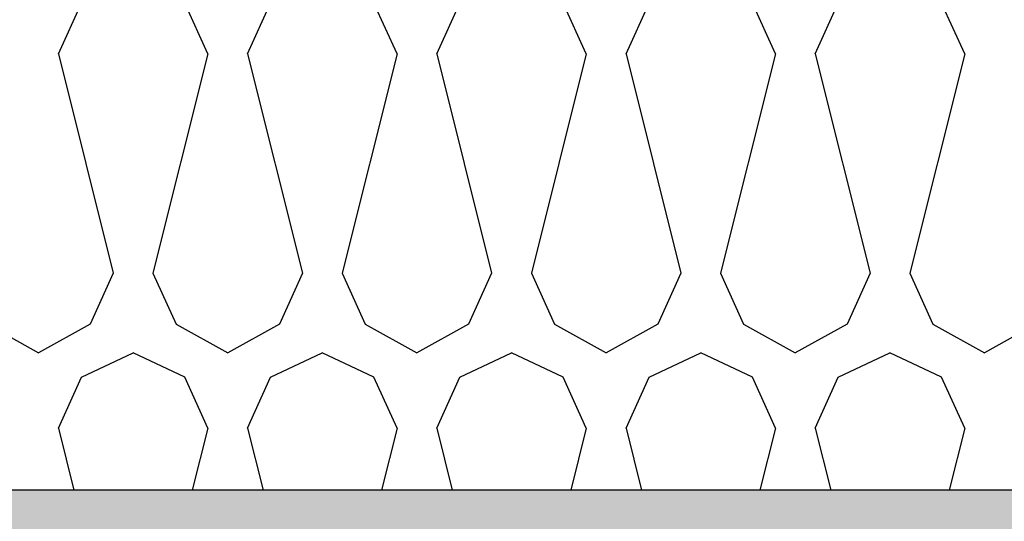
# Model space of a CAD drawing. Header units: millimetres. Extents: x -74465 to -41950, y -2141 to 15832.
# Tile 92 of 131: x -59155 to -58760, y 10282 to 10484. Entities that reach past the tile are written whole.
import ezdxf

# ---------------------------------------------------------------- set-up
doc = ezdxf.new("R2010")
doc.units = ezdxf.units.MM
doc.header["$LTSCALE"] = 0.5
doc.header["$MEASUREMENT"] = 0
doc.linetypes.add('PLINE', pattern=[0])
for name, color, linetype in [('26-- Yttertak (Skravur)(Nye konstruksjoner)', 7, 'Continuous'), ('26-- Yttertak(Nye konstruksjoner)', 7, 'Continuous'), ('261- Primærkonstruksjon (tak) (Skravur)(Nye konstruksjoner)', 7, 'Continuous'), ('261- Primærkonstruksjon (tak)(Nye konstruksjoner)', 7, 'Continuous')]:
    doc.layers.add(name, color=color, linetype=linetype)

# ---------------------------------------------------------------- blocks, each defined once
blk = doc.blocks.new('*X3')
at = {"layer": '26-- Yttertak (Skravur)(Nye konstruksjoner)', "linetype": 'PLINE'}
for p, q in [((-59139.69, 10469.87), (-59130.44, 10490.19)), ((-59079.75, 10469.87), (-59089, 10490.19)), ((-59063.81, 10469.87), (-59054.57, 10490.19)), ((-59003.88, 10469.87), (-59013.12, 10490.19)), ((-58987.93, 10469.87), (-58978.69, 10490.19)), ((-58928, 10469.87), (-58937.24, 10490.19)), ((-58912.05, 10469.87), (-58902.81, 10490.19)), ((-58852.12, 10469.87), (-58861.36, 10490.19)), ((-58836.18, 10469.87), (-58826.93, 10490.19)), ((-58776.24, 10469.87), (-58785.48, 10490.19)), ((-59139.69, 10469.87), (-59117.69, 10381.88)), ((-59079.75, 10469.87), (-59101.75, 10381.88)), ((-59063.81, 10469.87), (-59041.81, 10381.88)), ((-59003.88, 10469.87), (-59025.87, 10381.88)), ((-58987.93, 10469.87), (-58965.94, 10381.88)), ((-58928, 10469.87), (-58949.99, 10381.88)), ((-58912.05, 10469.87), (-58890.06, 10381.88)), ((-58852.12, 10469.87), (-58874.11, 10381.88)), ((-58836.18, 10469.87), (-58814.18, 10381.88)), ((-58776.24, 10469.87), (-58798.24, 10381.88)), ((-59117.69, 10381.88), (-59126.94, 10361.56)), ((-59101.75, 10381.88), (-59092.5, 10361.56)), ((-59041.81, 10381.88), (-59051.06, 10361.56)), ((-59025.87, 10381.88), (-59016.63, 10361.56)), ((-58965.94, 10381.88), (-58975.18, 10361.56)), ((-58949.99, 10381.88), (-58940.75, 10361.56)), ((-58890.06, 10381.88), (-58899.3, 10361.56)), ((-58874.11, 10381.88), (-58864.87, 10361.56)), ((-58814.18, 10381.88), (-58823.42, 10361.56)), ((-58798.24, 10381.88), (-58788.99, 10361.56)), ((-59168.38, 10361.56), (-59147.66, 10350)), ((-59126.94, 10361.56), (-59147.66, 10350)), ((-59092.5, 10361.56), (-59071.78, 10350)), ((-59051.06, 10361.56), (-59071.78, 10350)), ((-59016.63, 10361.56), (-58995.9, 10350)), ((-58975.18, 10361.56), (-58995.9, 10350)), ((-58940.75, 10361.56), (-58920.03, 10350)), ((-58899.3, 10361.56), (-58920.03, 10350)), ((-58864.87, 10361.56), (-58844.15, 10350)), ((-58823.42, 10361.56), (-58844.15, 10350)), ((-58788.99, 10361.56), (-58768.27, 10350)), ((-58747.55, 10361.56), (-58768.27, 10350)), ((-59130.44, 10340.19), (-59109.72, 10350)), ((-59089, 10340.19), (-59109.72, 10350)), ((-59054.57, 10340.19), (-59033.84, 10350)), ((-59013.12, 10340.19), (-59033.84, 10350)), ((-58978.69, 10340.19), (-58957.96, 10350)), ((-58937.24, 10340.19), (-58957.96, 10350)), ((-58902.81, 10340.19), (-58882.09, 10350)), ((-58861.36, 10340.19), (-58882.09, 10350)), ((-58826.93, 10340.19), (-58806.21, 10350)), ((-58785.48, 10340.19), (-58806.21, 10350)), ((-59139.69, 10319.87), (-59130.44, 10340.19)), ((-59079.75, 10319.87), (-59089, 10340.19)), ((-59063.81, 10319.87), (-59054.57, 10340.19)), ((-59003.88, 10319.87), (-59013.12, 10340.19)), ((-58987.93, 10319.87), (-58978.69, 10340.19)), ((-58928, 10319.87), (-58937.24, 10340.19)), ((-58912.05, 10319.87), (-58902.81, 10340.19)), ((-58852.12, 10319.87), (-58861.36, 10340.19)), ((-58836.18, 10319.87), (-58826.93, 10340.19)), ((-58776.24, 10319.87), (-58785.48, 10340.19)), ((-59139.69, 10319.87), (-59133.47, 10295)), ((-59079.75, 10319.87), (-59085.97, 10295)), ((-59063.81, 10319.87), (-59057.59, 10295)), ((-59003.88, 10319.87), (-59010.09, 10295)), ((-58987.93, 10319.87), (-58981.71, 10295)), ((-58928, 10319.87), (-58934.21, 10295)), ((-58912.05, 10319.87), (-58905.84, 10295)), ((-58852.12, 10319.87), (-58858.34, 10295)), ((-58836.18, 10319.87), (-58829.96, 10295)), ((-58776.24, 10319.87), (-58782.46, 10295))]:
    blk.add_line(p, q, dxfattribs=at)

msp = doc.modelspace()

# ---------------------------------------------------------------- hatches: boundary and pattern name
at = {"layer": '261- Primærkonstruksjon (tak) (Skravur)(Nye konstruksjoner)', "linetype": 'Continuous'}
h = msp.add_hatch(dxfattribs=at)
h.set_pattern_fill('Prikker_tett', color=256, style=0, pattern_type=2)
h.set_pattern_definition([(0, (0, 0), (0, 43.30127), [0, -25]), (0, (12.5, 21.65), (0, 43.30127), [0, -25])])
h.paths.add_polyline_path([(-61126.57, 10270), (-54826.57, 10270), (-54826.57, 10295), (-61126.57, 10295)])

# ---------------------------------------------------------------- linework, layer by layer
at = {"layer": '261- Primærkonstruksjon (tak)(Nye konstruksjoner)', "linetype": 'PLINE', "flags": 128}
msp.add_lwpolyline([(-54906.57, 10295), (-60906.57, 10295), (-60908.57, 10295), (-60926.57, 10295), (-61126.57, 10295)], dxfattribs=at)

# ---------------------------------------------------------------- block references
at = {"layer": '26-- Yttertak(Nye konstruksjoner)'}
msp.add_blockref('*X3', (0, 0), dxfattribs=at)

doc.saveas('drawing.dxf')
